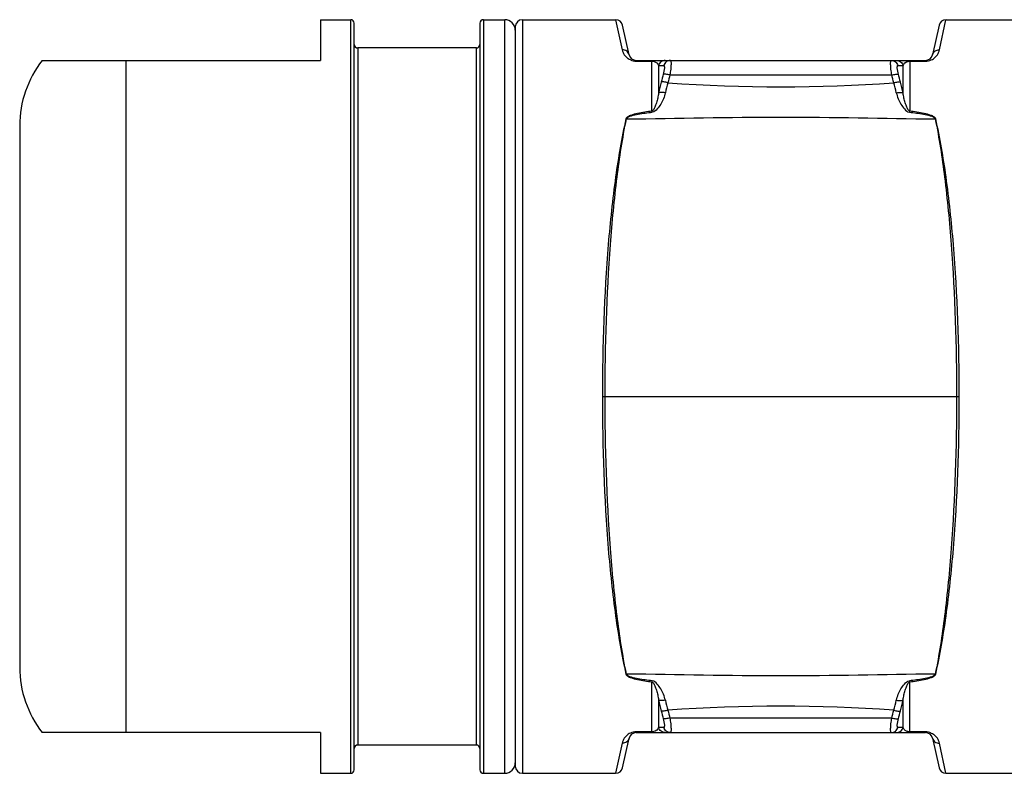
# Model space of a CAD drawing. Header units: millimetres. Extents: x 0 to 2550, y 0 to 1188.
# Tile 9 of 218: x 279.65 to 285.22, y 149.17 to 153.43. Entities that reach past the tile are written whole.
import ezdxf

# ---------------------------------------------------------------- set-up
doc = ezdxf.new("R2010")
doc.units = ezdxf.units.MM
doc.header["$LTSCALE"] = 46.255
doc.layers.add('1613603_PBL634', color=7, linetype='CONTINUOUS')

msp = doc.modelspace()

# ---------------------------------------------------------------- linework, layer by layer
at = {"layer": '1613603_PBL634', "color": 7}
for p, q in [((281.3529, 153.4334), (281.3529, 153.2034)), ((281.3529, 153.4334), (281.5229, 153.4334)), ((282.2729, 153.4334), (282.3929, 153.4334)), ((282.4929, 153.4334), (283.0198, 153.4334)), ((284.886, 153.4334), (285.4129, 153.4334)), ((281.5429, 149.1934), (281.5429, 153.4134)), ((282.2529, 153.4134), (282.2529, 149.1934)), ((282.4529, 153.3934), (282.4529, 149.2134)), ((283.096, 153.2347), (283.0589, 153.4021)), ((284.847, 153.4021), (284.8099, 153.2347)), ((282.2329, 153.2734), (281.5629, 153.2734)), ((279.7806, 153.2034), (281.3529, 153.2034)), ((283.135, 153.2034), (284.7708, 153.2034)), ((283.2625, 153.1753), (283.2915, 153.1748)), ((284.6144, 153.1748), (284.6433, 153.1753)), ((279.6529, 152.8334), (279.6529, 149.7734)), ((283.2915, 149.4319), (283.2625, 149.4315)), ((284.6433, 149.4315), (284.6144, 149.4319)), ((281.3529, 149.4034), (279.7806, 149.4034)), ((281.3529, 149.4034), (281.3529, 149.1734)), ((283.0589, 149.2047), (283.096, 149.372)), ((283.135, 149.4034), (284.7708, 149.4034)), ((284.8099, 149.372), (284.847, 149.2047)), ((282.2329, 149.3334), (281.5629, 149.3334)), ((281.3529, 149.1734), (281.5229, 149.1734)), ((282.2729, 149.1734), (282.3929, 149.1734)), ((282.4929, 149.1734), (283.0198, 149.1734)), ((284.886, 149.1734), (285.4129, 149.1734))]:
    msp.add_line(p, q, dxfattribs=at)
at = {"layer": '1613603_PBL634', "color": 2}
for p, q in [((281.5229, 149.1734), (281.5229, 153.4334)), ((282.2729, 153.4334), (282.2729, 149.1734)), ((282.3929, 149.1734), (282.3929, 153.4334)), ((282.4929, 153.4334), (282.4929, 149.1734)), ((283.0198, 153.4334), (283.0569, 153.2628)), ((284.8489, 153.2628), (284.886, 153.4334)), ((281.5629, 153.2734), (281.5629, 149.3334)), ((282.2329, 149.3334), (282.2329, 153.2734)), ((280.2529, 153.2034), (280.2529, 149.4034)), ((283.135, 153.2034), (283.135, 153.199)), ((283.135, 153.199), (283.2249, 153.199)), ((283.2249, 152.9161), (283.2249, 153.2034)), ((284.6809, 153.2034), (284.6809, 152.9161)), ((284.6809, 153.199), (284.7708, 153.199)), ((284.7708, 153.2034), (284.7708, 153.199)), ((283.2625, 153.1753), (283.2625, 153.0183)), ((284.6433, 153.0183), (284.6433, 153.1753)), ((283.3262, 153.1208), (284.5796, 153.1208)), ((283.0804, 152.8724), (283.0781, 152.8727)), ((284.8254, 152.8724), (284.8278, 152.8727)), ((282.9449, 151.3034), (284.9609, 151.3034)), ((283.0804, 149.7344), (283.0781, 149.7341)), ((283.2249, 149.4034), (283.2249, 149.6907)), ((284.6809, 149.4034), (284.6809, 149.6907)), ((284.8254, 149.7344), (284.8278, 149.7341)), ((283.2625, 149.5885), (283.2625, 149.4315)), ((284.6433, 149.4315), (284.6433, 149.5885)), ((284.5796, 149.486), (283.3262, 149.486)), ((283.135, 149.4034), (283.135, 149.4078)), ((283.2249, 149.4078), (283.135, 149.4078)), ((284.7708, 149.4078), (284.6809, 149.4078)), ((284.7708, 149.4034), (284.7708, 149.4078)), ((283.0569, 149.3439), (283.0198, 149.1734)), ((284.886, 149.1734), (284.8489, 149.344))]:
    msp.add_line(p, q, dxfattribs=at)
at = {"layer": '1613603_PBL634', "color": 7}
for centre, radius, start, end in [((281.5229, 153.4134), 0.02, 0, 90), ((282.2729, 153.4134), 0.02, 90, 180), ((282.3929, 153.3734), 0.06, 0, 90), ((282.4929, 153.3934), 0.04, 90, 180), ((283.0198, 153.3934), 0.04, 12.5511, 90.0122), ((284.886, 153.3934), 0.04, 89.9876, 167.4505), ((281.5629, 153.2934), 0.02, 180, 270), ((282.2329, 153.2934), 0.02, 270, 0), ((280.2529, 152.8334), 0.6, 141.9269, 180), ((283.135, 153.2434), 0.04, 192.5, 270), ((284.7708, 153.2434), 0.04, 270, 347.5), ((280.2529, 149.7734), 0.6, 180, 218.0731), ((283.135, 149.3634), 0.04, 90, 167.5), ((284.7708, 149.3634), 0.04, 12.5, 90), ((281.5629, 149.3134), 0.02, 90, 180), ((282.2329, 149.3134), 0.02, 0, 90), ((281.5229, 149.1934), 0.02, 270, 0), ((282.2729, 149.1934), 0.02, 180, 270), ((282.3929, 149.2334), 0.06, 270, 0), ((282.4929, 149.2134), 0.04, 180, 270), ((283.0198, 149.2134), 0.04, 269.9876, 347.4504), ((284.886, 149.2134), 0.04, 192.5511, 270.0108)]:
    msp.add_arc(centre, radius, start, end, dxfattribs=at)
at = {"layer": '1613603_PBL634', "color": 2}
for centre, radius, start, end in [((283.1372, 153.2803), 0.0822, 192.2564, 213.3125), ((284.7686, 153.2803), 0.0822, 326.6745, 347.7531), ((283.1352, 153.278), 0.0791, 245.8736, 252.2106), ((283.1351, 153.2779), 0.0789, 252.2254, 264.3139), ((283.135, 153.2777), 0.0787, 264.3404, 269.9911), ((284.7708, 153.2778), 0.0788, 270.0115, 275.6302), ((284.7707, 153.2779), 0.0789, 275.6593, 287.729), ((284.7707, 153.278), 0.0791, 287.7433, 294.0842), ((284.8543, 152.6761), 1.6282, 165.5965, 167.867), ((295.5021, 149.95), 12.6195, 165.4281, 165.63384), ((295.5923, 149.9242), 12.6758, 165.39339, 165.59775), ((272.3176, 149.9252), 12.6716, 14.40235, 14.60677), ((272.405, 149.9504), 12.6181, 14.36603, 14.57175), ((283.0513, 152.676), 1.6284, 12.1329, 14.4035), ((284.6094, 152.7195), 1.343, 164.5639, 167.0663), ((283.9529, 161.9805), 8.9263, 265.90119, 274.09881), ((283.3007, 152.7206), 1.3385, 12.93, 15.4407), ((284.8546, 149.9307), 1.6285, 192.1329, 194.4035), ((284.6067, 149.8865), 1.3402, 192.9309, 195.4384), ((283.2964, 149.8872), 1.343, 344.5639, 347.0663), ((283.0515, 149.9307), 1.6282, 345.5965, 347.8671), ((295.5008, 152.6564), 12.618, 194.36603, 194.57175), ((283.9529, 140.6263), 8.9263, 85.90118, 94.09881), ((295.5883, 152.6816), 12.6716, 194.40235, 194.60677), ((272.3135, 152.6826), 12.6758, 345.39339, 345.59775), ((272.4037, 152.6568), 12.6195, 345.4281, 345.63384), ((283.1373, 149.3265), 0.0822, 146.6745, 167.7531), ((283.1352, 149.3287), 0.0791, 107.7433, 114.0842), ((283.1351, 149.3289), 0.0789, 95.6593, 107.729), ((283.135, 149.329), 0.0788, 90.0115, 95.6302), ((284.7708, 149.3291), 0.0787, 84.3404, 89.9911), ((284.7707, 149.3289), 0.0789, 72.2254, 84.3139), ((284.7707, 149.3287), 0.0791, 65.8736, 72.2106), ((284.7686, 149.3265), 0.0822, 12.2564, 33.3125)]:
    msp.add_arc(centre, radius, start, end, dxfattribs=at)
for points, knots in [([(283.096, 153.2347), (283.0942, 153.2428), (283.0836, 153.2584), (283.0657, 153.2631), (283.0569, 153.2628)], [0, 0, 0, 0, 0.486251, 1, 1, 1, 1]), ([(284.8099, 153.2347), (284.8117, 153.2428), (284.8223, 153.2584), (284.8402, 153.2632), (284.8489, 153.2629)], [0, 0, 0, 0, 0.486247, 1, 1, 1, 1]), ([(283.1028, 153.2059), (283.0987, 153.2077), (283.0854, 153.2151), (283.0744, 153.2263), (283.0686, 153.2351)], [0, 0, 0, 0, 0.300023, 1, 1, 1, 1]), ([(283.2249, 153.199), (283.2261, 153.199), (283.2301, 153.1988), (283.2342, 153.1981), (283.2369, 153.1973)], [0, 0, 0, 0, 0.295024, 1, 1, 1, 1]), ([(283.2369, 153.1973), (283.2382, 153.1969), (283.2426, 153.1954), (283.2467, 153.1932), (283.2493, 153.1913)], [0, 0, 0, 0, 0.305156, 1, 1, 1, 1]), ([(283.2493, 153.1913), (283.251, 153.1902), (283.2564, 153.1857), (283.2606, 153.1798), (283.2625, 153.1753)], [0, 0, 0, 0, 0.292082, 1, 1, 1, 1]), ([(283.2996, 153.2034), (283.2915, 153.2033), (283.2748, 153.1976), (283.2649, 153.1831), (283.2625, 153.1753)], [0, 0, 0, 0, 0.497645, 1, 1, 1, 1]), ([(283.3291, 153.2034), (283.3208, 153.2034), (283.3038, 153.1977), (283.2938, 153.1828), (283.2915, 153.1748)], [0, 0, 0, 0, 0.497113, 1, 1, 1, 1]), ([(283.3291, 153.2034), (283.3313, 153.2034), (283.3329, 153.1919), (283.3327, 153.1779), (283.3306, 153.1508), (283.3279, 153.1316), (283.3262, 153.1208)], [0, 0, 0, 0, 0.08049, 0.288818, 0.608295, 1, 1, 1, 1]), ([(284.5796, 153.1208), (284.5779, 153.1316), (284.5752, 153.1508), (284.5731, 153.1779), (284.5729, 153.1919), (284.5745, 153.2034), (284.5768, 153.2034)], [0, 0, 0, 0, 0.391714, 0.711193, 0.919515, 1, 1, 1, 1]), ([(284.5768, 153.2034), (284.585, 153.2034), (284.602, 153.1977), (284.612, 153.1828), (284.6144, 153.1748)], [0, 0, 0, 0, 0.497112, 1, 1, 1, 1]), ([(284.6057, 153.2034), (284.614, 153.2034), (284.6309, 153.1978), (284.6409, 153.1832), (284.6433, 153.1753)], [0, 0, 0, 0, 0.497721, 1, 1, 1, 1]), ([(284.6433, 153.1753), (284.6443, 153.1776), (284.6516, 153.191), (284.6683, 153.199), (284.6809, 153.199)], [0, 0, 0, 0, 0.16727, 1, 1, 1, 1]), ([(284.8029, 153.2058), (284.8071, 153.2077), (284.8204, 153.2151), (284.8314, 153.2262), (284.8373, 153.2351)], [0, 0, 0, 0, 0.300081, 1, 1, 1, 1]), ([(283.2915, 153.1748), (283.2931, 153.1748), (283.2959, 153.1687), (283.2943, 153.1527), (283.2917, 153.1367), (283.2886, 153.125)], [0, 0, 0, 0, 0.092282, 0.298152, 1, 1, 1, 1]), ([(284.6172, 153.125), (284.6142, 153.1367), (284.6116, 153.1527), (284.61, 153.1687), (284.6128, 153.1748), (284.6144, 153.1748)], [0, 0, 0, 0, 0.701826, 0.907713, 1, 1, 1, 1]), ([(283.3149, 153.077), (283.3071, 153.0789), (283.295, 153.0808), (283.2815, 153.083), (283.2773, 153.0811)], [0, 0, 0, 0, 0.637352, 1, 1, 1, 1]), ([(283.3262, 153.1208), (283.3184, 153.1227), (283.3063, 153.1246), (283.2928, 153.1269), (283.2886, 153.125)], [0, 0, 0, 0, 0.638494, 1, 1, 1, 1]), ([(284.5796, 153.1208), (284.5875, 153.1227), (284.5995, 153.1246), (284.613, 153.1269), (284.6172, 153.125)], [0, 0, 0, 0, 0.638395, 1, 1, 1, 1]), ([(284.5909, 153.077), (284.5988, 153.0789), (284.6109, 153.0808), (284.6243, 153.083), (284.6285, 153.0811)], [0, 0, 0, 0, 0.637351, 1, 1, 1, 1]), ([(283.2625, 153.0183), (283.2612, 153.0089), (283.2577, 152.9905), (283.2504, 152.9638), (283.2428, 152.942), (283.2351, 152.9262), (283.2295, 152.9172), (283.2249, 152.9161)], [0, 0, 0, 0, 0.257235, 0.507137, 0.751321, 0.872722, 1, 1, 1, 1]), ([(283.3005, 153.0201), (283.2975, 153.0088), (283.291, 152.9865), (283.2752, 152.9554), (283.2564, 152.9282), (283.2377, 152.911), (283.2264, 152.91)], [0, 0, 0, 0, 0.257355, 0.507464, 0.751761, 1, 1, 1, 1]), ([(283.3005, 153.0201), (283.2927, 153.0217), (283.2804, 153.0229), (283.2661, 153.0216), (283.2625, 153.0183)], [0, 0, 0, 0, 0.616261, 1, 1, 1, 1]), ([(284.6053, 153.0201), (284.6131, 153.0217), (284.6254, 153.0229), (284.6397, 153.0216), (284.6433, 153.0183)], [0, 0, 0, 0, 0.616255, 1, 1, 1, 1]), ([(284.6053, 153.0201), (284.6083, 153.0088), (284.6149, 152.9865), (284.6306, 152.9554), (284.6494, 152.9284), (284.6681, 152.9105), (284.6794, 152.91)], [0, 0, 0, 0, 0.257352, 0.507511, 0.751859, 1, 1, 1, 1]), ([(284.6809, 152.9161), (284.6764, 152.9172), (284.6707, 152.9262), (284.663, 152.942), (284.6554, 152.9638), (284.6482, 152.9905), (284.6447, 153.0089), (284.6433, 153.0183)], [0, 0, 0, 0, 0.127279, 0.248681, 0.492864, 0.742766, 1, 1, 1, 1]), ([(283.2249, 152.9161), (283.2113, 152.9145), (283.1841, 152.9108), (283.1442, 152.9039), (283.1116, 152.8956), (283.0893, 152.8861), (283.0792, 152.8778), (283.0781, 152.8727)], [0, 0, 0, 0, 0.263268, 0.524262, 0.779032, 0.899046, 1, 1, 1, 1]), ([(284.8278, 152.8727), (284.8266, 152.8778), (284.8166, 152.8861), (284.7942, 152.8956), (284.7616, 152.9039), (284.7217, 152.9108), (284.6946, 152.9145), (284.6809, 152.9161)], [0, 0, 0, 0, 0.100954, 0.220968, 0.475738, 0.736732, 1, 1, 1, 1]), ([(283.0781, 152.8727), (283.0535, 152.7645), (283.0133, 152.5284), (282.9587, 152.0053), (282.9449, 151.5901), (282.9449, 151.3034)], [0, 0, 0, 0, 0.211106, 0.454748, 1, 1, 1, 1]), ([(282.9602, 151.3034), (282.9602, 151.5897), (282.9731, 152.0043), (283.0227, 152.5273), (283.0585, 152.7637), (283.0804, 152.8724)], [0, 0, 0, 0, 0.54512, 0.788914, 1, 1, 1, 1]), ([(283.0804, 152.8724), (283.082, 152.8774), (283.0925, 152.8849), (283.1151, 152.8929), (283.1473, 152.8999), (283.1865, 152.9057), (283.2131, 152.9086), (283.2264, 152.91)], [0, 0, 0, 0, 0.102503, 0.223876, 0.478717, 0.738469, 1, 1, 1, 1]), ([(283.0804, 152.8724), (283.3713, 152.8751), (283.9529, 152.891), (284.5346, 152.8751), (284.8254, 152.8724)], [0, 0, 0, 0, 0.5, 1, 1, 1, 1]), ([(284.6794, 152.91), (284.6928, 152.9087), (284.7193, 152.9057), (284.7585, 152.8999), (284.7908, 152.8929), (284.8133, 152.8849), (284.8239, 152.8774), (284.8254, 152.8724)], [0, 0, 0, 0, 0.261526, 0.521272, 0.776108, 0.897485, 1, 1, 1, 1]), ([(284.8254, 152.8724), (284.8473, 152.7637), (284.8831, 152.5273), (284.9328, 152.0043), (284.9456, 151.5897), (284.9456, 151.3034)], [0, 0, 0, 0, 0.211086, 0.45488, 1, 1, 1, 1]), ([(284.9609, 151.3034), (284.9609, 151.5901), (284.9471, 152.0053), (284.8925, 152.5284), (284.8524, 152.7645), (284.8278, 152.8727)], [0, 0, 0, 0, 0.545252, 0.788894, 1, 1, 1, 1]), ([(282.9449, 151.3034), (282.9449, 151.0167), (282.9587, 150.6015), (283.0133, 150.0784), (283.0535, 149.8423), (283.0781, 149.7341)], [0, 0, 0, 0, 0.545252, 0.788894, 1, 1, 1, 1]), ([(283.0804, 149.7344), (283.0585, 149.843), (283.0227, 150.0795), (282.9731, 150.6024), (282.9602, 151.0171), (282.9602, 151.3034)], [0, 0, 0, 0, 0.211086, 0.45488, 1, 1, 1, 1]), ([(284.9456, 151.3034), (284.9456, 151.0171), (284.9328, 150.6024), (284.8831, 150.0795), (284.8473, 149.843), (284.8254, 149.7344)], [0, 0, 0, 0, 0.54512, 0.788914, 1, 1, 1, 1]), ([(284.8278, 149.7341), (284.8524, 149.8423), (284.8925, 150.0784), (284.9471, 150.6015), (284.9609, 151.0167), (284.9609, 151.3034)], [0, 0, 0, 0, 0.211106, 0.454748, 1, 1, 1, 1]), ([(283.0781, 149.7341), (283.0792, 149.7289), (283.0893, 149.7206), (283.1116, 149.7112), (283.1442, 149.7029), (283.1841, 149.6959), (283.2113, 149.6923), (283.2249, 149.6907)], [0, 0, 0, 0, 0.100954, 0.220968, 0.475738, 0.736732, 1, 1, 1, 1]), ([(283.2264, 149.6968), (283.2131, 149.6981), (283.1865, 149.7011), (283.1473, 149.7069), (283.1151, 149.7139), (283.0925, 149.7219), (283.082, 149.7294), (283.0804, 149.7344)], [0, 0, 0, 0, 0.261526, 0.521272, 0.776108, 0.897485, 1, 1, 1, 1]), ([(284.8254, 149.7344), (284.5346, 149.7317), (283.9529, 149.7158), (283.3713, 149.7317), (283.0804, 149.7344)], [0, 0, 0, 0, 0.5, 1, 1, 1, 1]), ([(283.2249, 149.6907), (283.2295, 149.6896), (283.2351, 149.6806), (283.2428, 149.6648), (283.2504, 149.643), (283.2577, 149.6163), (283.2612, 149.5979), (283.2625, 149.5885)], [0, 0, 0, 0, 0.127278, 0.248679, 0.492864, 0.742765, 1, 1, 1, 1]), ([(283.3005, 149.5866), (283.2975, 149.598), (283.2909, 149.6203), (283.2752, 149.6514), (283.2564, 149.6784), (283.2377, 149.6963), (283.2264, 149.6968)], [0, 0, 0, 0, 0.257352, 0.507512, 0.75186, 1, 1, 1, 1]), ([(284.6053, 149.5866), (284.6084, 149.598), (284.6149, 149.6203), (284.6306, 149.6514), (284.6494, 149.6786), (284.6681, 149.6958), (284.6794, 149.6968)], [0, 0, 0, 0, 0.257345, 0.507452, 0.751747, 1, 1, 1, 1]), ([(284.6433, 149.5885), (284.6447, 149.5979), (284.6482, 149.6163), (284.6554, 149.643), (284.663, 149.6648), (284.6707, 149.6806), (284.6764, 149.6896), (284.6809, 149.6907)], [0, 0, 0, 0, 0.257234, 0.507135, 0.751319, 0.87272, 1, 1, 1, 1]), ([(284.8254, 149.7344), (284.8239, 149.7294), (284.8133, 149.7219), (284.7908, 149.7139), (284.7585, 149.7069), (284.7193, 149.7011), (284.6928, 149.6981), (284.6794, 149.6968)], [0, 0, 0, 0, 0.102503, 0.223876, 0.478717, 0.738469, 1, 1, 1, 1]), ([(284.6809, 149.6907), (284.6946, 149.6923), (284.7217, 149.6959), (284.7616, 149.7029), (284.7942, 149.7112), (284.8166, 149.7206), (284.8266, 149.7289), (284.8278, 149.7341)], [0, 0, 0, 0, 0.263268, 0.524262, 0.779032, 0.899046, 1, 1, 1, 1]), ([(283.3005, 149.5866), (283.2927, 149.5851), (283.2804, 149.5839), (283.2661, 149.5851), (283.2625, 149.5885)], [0, 0, 0, 0, 0.616254, 1, 1, 1, 1]), ([(284.6053, 149.5866), (284.6131, 149.5851), (284.6254, 149.5839), (284.6397, 149.5851), (284.6433, 149.5885)], [0, 0, 0, 0, 0.616261, 1, 1, 1, 1]), ([(283.3149, 149.5298), (283.3071, 149.5278), (283.295, 149.526), (283.2815, 149.5237), (283.2773, 149.5256)], [0, 0, 0, 0, 0.637351, 1, 1, 1, 1]), ([(284.5909, 149.5298), (284.5988, 149.5278), (284.6109, 149.526), (284.6243, 149.5237), (284.6285, 149.5256)], [0, 0, 0, 0, 0.637352, 1, 1, 1, 1]), ([(283.3262, 149.486), (283.3184, 149.484), (283.3063, 149.4822), (283.2928, 149.4799), (283.2886, 149.4818)], [0, 0, 0, 0, 0.638395, 1, 1, 1, 1]), ([(283.2886, 149.4818), (283.2917, 149.4701), (283.2943, 149.454), (283.2959, 149.4381), (283.2931, 149.432), (283.2915, 149.4319)], [0, 0, 0, 0, 0.701826, 0.907713, 1, 1, 1, 1]), ([(283.3262, 149.486), (283.3279, 149.4752), (283.3306, 149.456), (283.3327, 149.4289), (283.3329, 149.4149), (283.3313, 149.4034), (283.3291, 149.4034)], [0, 0, 0, 0, 0.391714, 0.711193, 0.919515, 1, 1, 1, 1]), ([(284.5768, 149.4034), (284.5745, 149.4034), (284.5729, 149.4149), (284.5731, 149.4289), (284.5752, 149.456), (284.5779, 149.4752), (284.5796, 149.486)], [0, 0, 0, 0, 0.08049, 0.288818, 0.608295, 1, 1, 1, 1]), ([(284.5796, 149.486), (284.5875, 149.484), (284.5995, 149.4822), (284.6131, 149.4799), (284.6172, 149.4818)], [0, 0, 0, 0, 0.638494, 1, 1, 1, 1]), ([(284.6144, 149.4319), (284.6128, 149.432), (284.61, 149.4381), (284.6116, 149.454), (284.6142, 149.4701), (284.6172, 149.4818)], [0, 0, 0, 0, 0.092282, 0.298152, 1, 1, 1, 1]), ([(283.2625, 149.4315), (283.2615, 149.4292), (283.2542, 149.4158), (283.2376, 149.4078), (283.2249, 149.4078)], [0, 0, 0, 0, 0.167269, 1, 1, 1, 1]), ([(283.3001, 149.4034), (283.2919, 149.4034), (283.275, 149.4089), (283.2649, 149.4236), (283.2625, 149.4315)], [0, 0, 0, 0, 0.497721, 1, 1, 1, 1]), ([(283.3291, 149.4034), (283.3208, 149.4034), (283.3038, 149.4091), (283.2938, 149.4239), (283.2915, 149.4319)], [0, 0, 0, 0, 0.497112, 1, 1, 1, 1]), ([(284.5768, 149.4034), (284.585, 149.4034), (284.602, 149.4091), (284.612, 149.4239), (284.6144, 149.4319)], [0, 0, 0, 0, 0.497113, 1, 1, 1, 1]), ([(284.6062, 149.4034), (284.6144, 149.4035), (284.631, 149.4092), (284.6409, 149.4237), (284.6433, 149.4315)], [0, 0, 0, 0, 0.497729, 1, 1, 1, 1]), ([(284.6587, 149.414), (284.6567, 149.4152), (284.6503, 149.4199), (284.6454, 149.4264), (284.6433, 149.4315)], [0, 0, 0, 0, 0.301095, 1, 1, 1, 1]), ([(284.6705, 149.4091), (284.6692, 149.4094), (284.6651, 149.4106), (284.6612, 149.4124), (284.6587, 149.414)], [0, 0, 0, 0, 0.304542, 1, 1, 1, 1]), ([(283.096, 149.372), (283.0942, 149.3639), (283.0836, 149.3484), (283.0657, 149.3436), (283.0569, 149.3439)], [0, 0, 0, 0, 0.486247, 1, 1, 1, 1]), ([(283.1029, 149.4009), (283.0987, 149.3991), (283.0854, 149.3917), (283.0744, 149.3805), (283.0686, 149.3717)], [0, 0, 0, 0, 0.300081, 1, 1, 1, 1]), ([(284.803, 149.4009), (284.8071, 149.399), (284.8204, 149.3917), (284.8314, 149.3805), (284.8373, 149.3716)], [0, 0, 0, 0, 0.300023, 1, 1, 1, 1]), ([(284.8099, 149.3721), (284.8117, 149.364), (284.8223, 149.3484), (284.8401, 149.3436), (284.8489, 149.3439)], [0, 0, 0, 0, 0.486251, 1, 1, 1, 1])]:
    msp.add_open_spline(points, degree=3, knots=knots, dxfattribs=at)
for points in [[(283.2264, 152.91), (283.226, 152.9119), (283.2256, 152.9139), (283.2249, 152.9157)], [(284.6794, 152.91), (284.6799, 152.9119), (284.6802, 152.9139), (284.6809, 152.9157)], [(283.2264, 149.6968), (283.226, 149.6948), (283.2256, 149.6929), (283.2249, 149.6911)], [(284.6794, 149.6968), (284.6799, 149.6948), (284.6802, 149.6929), (284.6809, 149.6911)], [(284.6809, 149.4078), (284.6774, 149.4079), (284.6739, 149.4082), (284.6705, 149.4091)]]:
    msp.add_open_spline(points, degree=3, dxfattribs=at)

doc.saveas('drawing.dxf')
